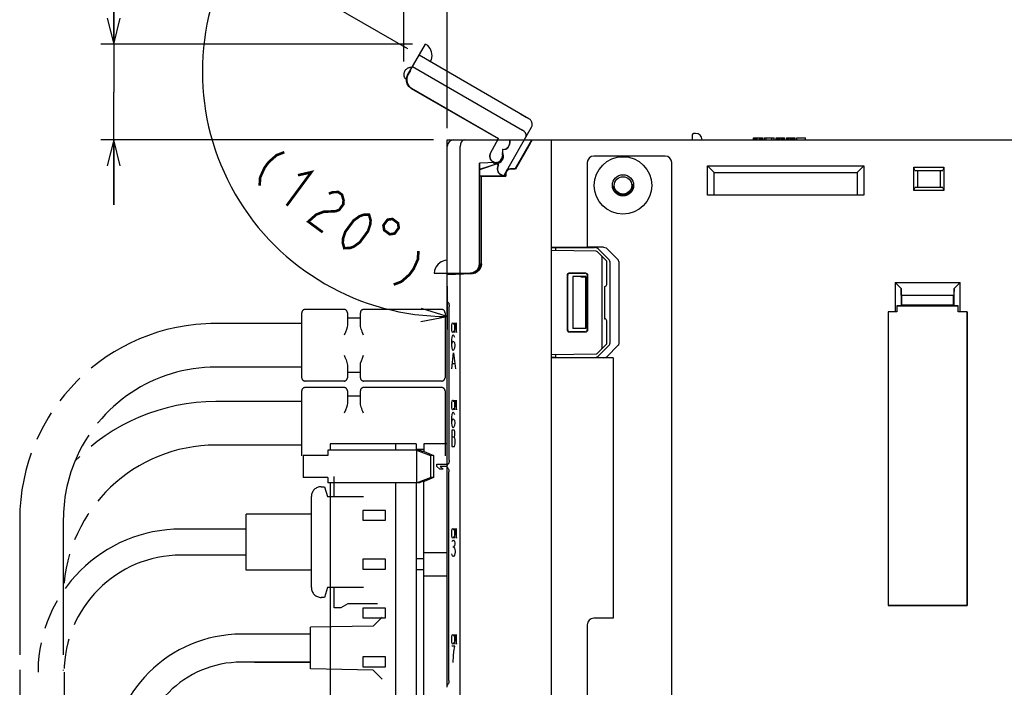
# Model space of a CAD drawing. Extents: x 0 to 840, y 0 to 594.
# Tile 20 of 24: x 534 to 686, y 356 to 458. Entities that reach past the tile are written whole.
import ezdxf

# ---------------------------------------------------------------- set-up
doc = ezdxf.new("R2010")
doc.units = 0
doc.header["$LTSCALE"] = 46.2
doc.linetypes.add('HIDDEN', pattern=[0.2, 0.1, -0.1])
doc.linetypes.add('PHANTOM', pattern=[0.8, 0.45, -0.05, 0.1, -0.05, 0.1, -0.05])
doc.layers.get('0').update_dxf_attribs({"linetype": 'CONTINUOUS'})
for name, color, linetype in [('ALL_AXIS', 7, 'CONTINUOUS'), ('ALL_CURVE', 7, 'CONTINUOUS'), ('ALL_DIM', 7, 'CONTINUOUS'), ('ALL_FEATURES', 7, 'CONTINUOUS'), ('DEFAULT_2', 8, 'HIDDEN')]:
    doc.layers.add(name, color=color, linetype=linetype)
doc.dimstyles.get("Standard").update_dxf_attribs({"dimtxt": 2.5, "dimasz": 2.5, "dimexe": 1.25, "dimexo": 0.625, "dimtad": 1, "dimcen": 2.5, "dimazin": 3, "dimtfac": 1, "dimtmove": 0, "dimatfit": 3})

# ---------------------------------------------------------------- blocks, each defined once
blk = doc.blocks.new('_OPEN')
at = {"color": 0, "linetype": 'BYBLOCK'}
for p, q in [((0, 0), (-1, 0.25)), ((-1, -0.25), (0, 0)), ((-1, 0), (0, 0))]:
    blk.add_line(p, q, dxfattribs=at)
blk = doc.blocks.new('*D13')
at = {"layer": 'ALL_DIM', "color": 2, "linetype": 'CONTINUOUS'}
for p, q in [((548.75, 454.7), (548.75, 482.36)), ((548.75, 482.36), (548.75, 447.35)), ((594.64, 454.7), (546.75, 454.7)), ((548.75, 430), (548.75, 447.35)), ((597.9, 440), (546.75, 440)), ((548.75, 440), (548.75, 430))]:
    blk.add_line(p, q, dxfattribs=at)
at = {"layer": 'ALL_DIM', "color": 2, "linetype": 'CONTINUOUS', "xscale": 4, "yscale": 4, "zscale": 4}
for p, rotation in [((548.75, 454.7), 270), ((548.75, 440), 90)]:
    blk.add_blockref('_OPEN', p, dxfattribs=dict(at, rotation=rotation))
blk = doc.blocks.new('*D14')
at = {"layer": 'ALL_DIM', "color": 2, "linetype": 'CONTINUOUS'}
for p, q in [((593.31, 452.04), (593.31, 472)), ((600, 441.82), (600, 472)), ((593.31, 470), (583.31, 470)), ((583.31, 470), (596.66, 470)), ((622.15, 470), (596.66, 470)), ((600, 470), (622.15, 470))]:
    blk.add_line(p, q, dxfattribs=at)
at = {"layer": 'ALL_DIM', "color": 2, "linetype": 'CONTINUOUS', "xscale": 4, "yscale": 4, "zscale": 4}
blk.add_blockref('_OPEN', (593.31, 470), dxfattribs=at)
at = {"layer": 'ALL_DIM', "color": 2, "linetype": 'CONTINUOUS', "xscale": 4, "yscale": 4, "zscale": 4, "rotation": 180}
blk.add_blockref('_OPEN', (600, 470), dxfattribs=at)
blk = doc.blocks.new('*D15')
at = {"layer": 'ALL_DIM', "color": 2, "linetype": 'CONTINUOUS'}
for p, q in [((593.93, 454), (565.68, 470.3)), ((600, 417.5), (600, 410.86))]:
    blk.add_line(p, q, dxfattribs=at)
for points in [[(566.49, 465.29), (567.41, 469.3), (564.71, 466.19)], [(595.95, 412.08), (600, 412.86), (596.06, 414.07)]]:
    blk.add_lwpolyline(points, dxfattribs=at)
for start, end in [(150, 210), (210, 270)]:
    blk.add_arc((600, 450.49), 37.63, start, end, dxfattribs=at)

msp = doc.modelspace()

# ---------------------------------------------------------------- linework, layer by layer
at = {"color": 7, "linetype": 'CONTINUOUS'}
for p, q in [((622.878, 422.88), (616, 423)), ((624.5, 421.352), (623.086, 422.79)), ((623.8, 408.148), (623.8, 421.852)), ((624.5, 417.795), (624.5, 421.352)), ((618.453, 410.753), (618.453, 419.247)), ((618.5, 410.8), (618.5, 419.2)), ((618.753, 419.547), (621.246, 419.546)), ((618.8, 419.5), (621.2, 419.5)), ((621.5, 419.2), (621.5, 410.8)), ((621.546, 419.246), (621.546, 410.754)), ((624.137, 417.494), (624.205, 417.495)), ((624.137, 417.494), (624.137, 412.506)), ((624.137, 412.506), (624.205, 412.505)), ((624.5, 408.648), (624.5, 412.205)), ((621.246, 410.454), (618.753, 410.453)), ((621.2, 410.5), (618.8, 410.5)), ((623.086, 407.21), (624.5, 408.648)), ((616, 407), (622.878, 407.12))]:
    msp.add_line(p, q, dxfattribs=at)
for points in [[(623.8, 421.852), (623.785, 421.955), (623.744, 422.063), (623.679, 422.171), (623.59, 422.278)], [(618.453, 419.247), (618.475, 419.362), (618.54, 419.459), (618.638, 419.524), (618.753, 419.547)], [(618.8, 419.5), (618.685, 419.477), (618.588, 419.412), (618.523, 419.315), (618.5, 419.2)], [(621.5, 419.2), (621.477, 419.315), (621.412, 419.412), (621.315, 419.477), (621.2, 419.5)], [(621.246, 419.546), (621.361, 419.523), (621.458, 419.458), (621.523, 419.361), (621.546, 419.246)], [(618.753, 410.453), (618.638, 410.476), (618.54, 410.541), (618.475, 410.638), (618.453, 410.753)], [(618.5, 410.8), (618.523, 410.685), (618.588, 410.588), (618.685, 410.523), (618.8, 410.5)], [(621.2, 410.5), (621.315, 410.523), (621.412, 410.588), (621.477, 410.685), (621.5, 410.8)], [(621.546, 410.754), (621.523, 410.639), (621.458, 410.542), (621.361, 410.477), (621.246, 410.454)], [(623.59, 407.722), (623.679, 407.829), (623.744, 407.937), (623.785, 408.045), (623.8, 408.148)]]:
    msp.add_lwpolyline(points, dxfattribs=at)
for centre, start, end in [((622.872, 422.58), 44.5, 89), ((624.2, 417.795), 271, 360), ((624.2, 412.205), 0, 89), ((622.872, 407.42), 271, 315.5)]:
    msp.add_arc(centre, 0.3, start, end, dxfattribs=at)
at = {"layer": 'ALL_AXIS', "color": 7, "linetype": 'CONTINUOUS'}
for p, q in [((582.02, 393.3), (582.02, 392.3)), ((595.22, 393.3), (582.02, 393.3)), ((592.02, 393.3), (592.02, 392.3)), ((595.22, 393.3), (595.22, 392.3)), ((577.863, 391.5), (577.863, 388.1)), ((580.488, 391.5), (577.864, 391.5)), ((580.488, 388.1), (577.864, 388.1)), ((582.02, 387.3), (582.02, 311.3)), ((592.02, 387.3), (592.02, 311.3)), ((595.22, 387.3), (595.22, 311.3)), ((587.02, 383.05), (587.02, 381.55)), ((590.52, 383.05), (587.02, 383.05)), ((590.52, 381.55), (590.52, 383.05)), ((587.02, 381.55), (590.52, 381.55)), ((587.02, 375.55), (587.02, 374.05)), ((590.52, 375.55), (587.02, 375.55)), ((590.52, 374.05), (590.52, 375.55)), ((587.02, 374.05), (590.52, 374.05)), ((587.02, 368.05), (587.02, 366.55)), ((590.52, 368.05), (587.02, 368.05)), ((590.52, 366.55), (590.52, 368.05)), ((587.02, 366.55), (590.52, 366.55)), ((587.02, 360.55), (587.02, 359.05)), ((590.52, 360.55), (587.02, 360.55)), ((590.52, 359.05), (590.52, 360.55)), ((587.02, 359.05), (590.52, 359.05))]:
    msp.add_line(p, q, dxfattribs=at)
at = {"layer": 'ALL_AXIS', "color": 8, "linetype": 'PHANTOM'}
for p, q in [((588.6, 365.3), (579, 365.1)), ((579, 358.7), (579, 365.1)), ((579, 364.05), (570.4, 364.05)), ((579, 359.75), (570.4, 359.75)), ((588.6, 358.5), (579, 358.7))]:
    msp.add_line(p, q, dxfattribs=at)
at = {"layer": 'ALL_CURVE', "color": 8, "linetype": 'PHANTOM'}
for p, q in [((611.25, 443.995), (612.116, 443.495)), ((588.6, 365.3), (590, 366.65)), ((588.6, 365.3), (579, 365.1)), ((579, 364.05), (570.4, 364.05)), ((570.4, 359.75), (579, 359.75)), ((588.6, 358.5), (579, 358.7)), ((588.6, 358.5), (590, 357.15))]:
    msp.add_line(p, q, dxfattribs=at)
at = {"layer": 'ALL_CURVE', "color": 4, "linetype": 'CONTINUOUS'}
for p, q in [((600, 437.5), (600, 438.5)), ((600.682, 411.15), (600.71, 411.525)), ((600.71, 411.525), (600.766, 411.775)), ((600.766, 411.775), (600.821, 411.9)), ((600.821, 411.9), (600.877, 411.9)), ((600.877, 411.9), (600.933, 411.775)), ((600.933, 411.775), (600.961, 411.65)), ((601.183, 410.4), (601.183, 411.9)), ((601.183, 411.9), (601.406, 410.4)), ((601.406, 410.4), (601.406, 411.9)), ((600.71, 410.775), (600.682, 411.15)), ((600.766, 410.525), (600.71, 410.775)), ((600.821, 410.4), (600.766, 410.525)), ((600.798, 409.892), (600.914, 410.1)), ((600.877, 410.4), (600.821, 410.4)), ((600.933, 410.525), (600.877, 410.4)), ((600.914, 410.1), (601.03, 409.892)), ((600.961, 410.65), (600.933, 410.525)), ((600.682, 409.267), (600.74, 409.683)), ((600.682, 408.433), (600.682, 409.267)), ((600.682, 408.433), (600.74, 408.85)), ((600.74, 409.683), (600.798, 409.892)), ((600.74, 408.85), (600.914, 409.058)), ((600.914, 409.058), (601.088, 408.85)), ((601.03, 409.892), (601.088, 409.683)), ((601.088, 408.85), (601.146, 408.433)), ((600.74, 408.017), (600.682, 408.433)), ((600.682, 404.8), (600.972, 407.3)), ((600.798, 407.808), (600.74, 408.017)), ((600.914, 407.6), (600.798, 407.808)), ((601.03, 407.808), (600.914, 407.6)), ((600.972, 407.3), (601.262, 404.8)), ((601.088, 408.017), (601.03, 407.808)), ((601.146, 408.433), (601.088, 408.017)), ((600.798, 405.633), (601.146, 405.633)), ((600.682, 399.25), (600.71, 399.625)), ((600.71, 399.625), (600.766, 399.875)), ((600.766, 399.875), (600.821, 400)), ((600.821, 400), (600.877, 400)), ((600.877, 400), (600.933, 399.875)), ((600.933, 399.875), (600.961, 399.75)), ((601.183, 398.5), (601.183, 400)), ((601.183, 400), (601.406, 398.5)), ((601.406, 398.5), (601.406, 400)), ((600.71, 398.875), (600.682, 399.25)), ((600.766, 398.625), (600.71, 398.875)), ((600.74, 397.783), (600.798, 397.992)), ((600.821, 398.5), (600.766, 398.625)), ((600.798, 397.992), (600.914, 398.2)), ((600.877, 398.5), (600.821, 398.5)), ((600.933, 398.625), (600.877, 398.5)), ((600.914, 398.2), (601.03, 397.992)), ((600.961, 398.75), (600.933, 398.625)), ((601.03, 397.992), (601.088, 397.783)), ((600.682, 397.367), (600.74, 397.783)), ((600.682, 396.533), (600.682, 397.367)), ((600.682, 396.533), (600.74, 396.95)), ((600.74, 396.117), (600.682, 396.533)), ((600.74, 396.95), (600.914, 397.158)), ((600.914, 397.158), (601.088, 396.95)), ((601.088, 396.95), (601.146, 396.533)), ((601.146, 396.533), (601.088, 396.117)), ((600.682, 395.4), (600.682, 392.9)), ((601.088, 395.4), (600.682, 395.4)), ((600.798, 395.908), (600.74, 396.117)), ((600.914, 395.7), (600.798, 395.908)), ((601.03, 395.908), (600.914, 395.7)), ((601.088, 396.117), (601.03, 395.908)), ((601.146, 395.192), (601.088, 395.4)), ((601.146, 394.567), (601.146, 395.192)), ((600.682, 394.358), (601.088, 394.358)), ((601.088, 394.358), (601.146, 394.567)), ((601.204, 393.942), (601.088, 394.358)), ((601.204, 393.317), (601.204, 393.942)), ((600.682, 392.9), (601.088, 392.9)), ((601.088, 392.9), (601.204, 393.317)), ((598.42, 389.8), (598.42, 390.175)), ((598.42, 390.175), (600, 390.175)), ((598.867, 389.425), (598.42, 389.8)), ((599.377, 389.425), (598.867, 389.425)), ((598.931, 389.8), (599.377, 389.425)), ((600, 389.8), (598.931, 389.8)), ((600.682, 379.55), (600.71, 379.925)), ((600.71, 379.925), (600.766, 380.175)), ((600.766, 380.175), (600.821, 380.3)), ((600.821, 380.3), (600.877, 380.3)), ((600.877, 380.3), (600.933, 380.175)), ((600.933, 380.175), (600.961, 380.05)), ((601.183, 378.8), (601.183, 380.3)), ((601.183, 380.3), (601.406, 378.8)), ((601.406, 378.8), (601.406, 380.3)), ((600.71, 379.175), (600.682, 379.55)), ((600.766, 378.925), (600.71, 379.175)), ((600.74, 378.292), (600.856, 378.5)), ((600.821, 378.8), (600.766, 378.925)), ((600.877, 378.8), (600.821, 378.8)), ((600.856, 378.5), (600.972, 378.5)), ((600.933, 378.925), (600.877, 378.8)), ((600.961, 379.05), (600.933, 378.925)), ((600.972, 378.5), (601.088, 378.292)), ((601.088, 378.292), (601.146, 378.083)), ((600.856, 377.458), (600.972, 377.458)), ((601.088, 377.667), (600.972, 377.458)), ((600.972, 377.458), (601.088, 377.25)), ((601.146, 377.875), (601.088, 377.667)), ((601.088, 377.25), (601.204, 376.833)), ((601.146, 378.083), (601.146, 377.875)), ((601.204, 376.833), (601.204, 376.625)), ((600.74, 376.208), (600.682, 376.417)), ((600.856, 376), (600.74, 376.208)), ((600.972, 376), (600.856, 376)), ((601.088, 376.208), (600.972, 376)), ((601.204, 376.625), (601.088, 376.208)), ((600.682, 363.25), (600.71, 363.625)), ((600.71, 362.875), (600.682, 363.25)), ((600.71, 363.625), (600.766, 363.875)), ((600.766, 363.875), (600.821, 364)), ((600.821, 364), (600.877, 364)), ((600.877, 364), (600.933, 363.875)), ((600.933, 363.875), (600.961, 363.75)), ((601.183, 362.5), (601.183, 364)), ((601.183, 364), (601.406, 362.5)), ((601.406, 362.5), (601.406, 364)), ((601.146, 362.2), (600.682, 362.2)), ((600.766, 362.625), (600.71, 362.875)), ((600.821, 362.5), (600.766, 362.625)), ((600.877, 362.5), (600.821, 362.5)), ((600.933, 362.625), (600.877, 362.5)), ((600.961, 362.75), (600.933, 362.625)), ((601.03, 361.367), (601.146, 362.2)), ((600.914, 359.7), (600.972, 360.742)), ((600.972, 360.742), (601.03, 361.367))]:
    msp.add_line(p, q, dxfattribs=at)
at = {"layer": 'ALL_DIM', "color": 2, "linetype": 'CONTINUOUS', "const_width": 0.4}
for points in [[(574.965, 438.102), (573.778, 437.652), (572.552, 436.568), (571.918, 435.71), (571.246, 434.218), (571.166, 432.951)], [(577.061, 434.569), (579.118, 435.04), (575.319, 429.889)], [(581.807, 431.731), (582.4, 431.957), (583.271, 431.977), (583.825, 431.569), (584.062, 430.732), (584.022, 430.098), (583.389, 429.24), (582.796, 429.015)], [(582.796, 429.015), (581.055, 428.973), (579.868, 428.522), (578.642, 427.439), (580.857, 425.806)], [(584.179, 423.356), (583.942, 424.193), (583.982, 424.827), (584.338, 425.889), (585.604, 427.606), (586.514, 428.261), (587.107, 428.486), (587.977, 428.507), (588.215, 427.669), (588.175, 427.036), (587.819, 425.973), (586.553, 424.256), (585.643, 423.602), (585.049, 423.377), (584.179, 423.356)], [(590.825, 427.732), (590.192, 426.873), (590.305, 426.128), (591.164, 425.495), (591.909, 425.607), (592.542, 426.466), (592.43, 427.212), (591.571, 427.845), (590.825, 427.732)], [(595.565, 422.912), (595.485, 421.645), (594.812, 420.153), (594.179, 419.295), (592.953, 418.211), (591.766, 417.761)]]:
    msp.add_lwpolyline(points, dxfattribs=at)
at = {"layer": 'ALL_FEATURES', "color": 8, "linetype": 'PHANTOM'}
for p, q in [((593.911, 449.963), (596.663, 454.729)), ((612.549, 443.245), (595.662, 452.995)), ((594.662, 451.263), (611.549, 441.513)), ((593.729, 449.261), (593.562, 449.358)), ((594.349, 450.653), (593.957, 449.975)), ((594.319, 450.67), (594.349, 450.653)), ((594.461, 447.915), (607.808, 440.209)), ((594.504, 447.926), (607.85, 440.221)), ((612.915, 441.879), (608.617, 434.434)), ((606.645, 437.955), (607.85, 440.221)), ((607.697, 440), (607.808, 440.209)), ((607.85, 440.221), (607.808, 440.209)), ((607.909, 436.145), (607.016, 436.661)), ((607.866, 436.134), (607.248, 436.491)), ((607.816, 436.047), (607.866, 436.134)), ((607.843, 436.032), (607.909, 436.145)), ((607.909, 436.145), (607.866, 436.134)), ((608.611, 434.434), (608.182, 434.681)), ((577.65, 403.445), (577.65, 413.445)), ((584.15, 413.945), (578.15, 413.945)), ((584.65, 413.445), (584.65, 411.528)), ((586.65, 411.528), (586.65, 413.445)), ((599.15, 413.945), (587.15, 413.945)), ((599.65, 413.445), (599.65, 403.445)), ((577.65, 411.795), (564.45, 411.795)), ((586.65, 412.595), (584.65, 412.595)), ((577.65, 405.095), (564.45, 405.095)), ((584.65, 405.362), (584.65, 403.445)), ((584.65, 404.295), (586.65, 404.295)), ((586.65, 403.445), (586.65, 405.362)), ((584.15, 402.945), (578.15, 402.945)), ((599.15, 402.945), (587.15, 402.945)), ((577.65, 391.445), (577.65, 401.445)), ((584.15, 401.945), (578.15, 401.945)), ((584.65, 401.445), (584.65, 399.528)), ((586.65, 399.528), (586.65, 401.445)), ((599.15, 401.945), (587.15, 401.945)), ((599.65, 401.445), (599.65, 391.445)), ((577.65, 399.795), (564.45, 399.795)), ((586.65, 400.595), (584.65, 400.595)), ((577.65, 393.095), (564.45, 393.095)), ((582.62, 385.2), (582.62, 388.3)), ((580.62, 386.7), (581.12, 386.7)), ((581.12, 386.7), (581.62, 385.2)), ((579.12, 371.2), (579.12, 385.2)), ((581.62, 385.2), (587.12, 385.2)), ((534.3, 381.645), (534.3, 346.445)), ((541, 381.645), (541, 358.445)), ((569.12, 373.9), (569.12, 382.5)), ((579.12, 382.5), (569.12, 382.5)), ((569.12, 380.2), (559.12, 380.2)), ((569.12, 376.2), (559.12, 376.2)), ((579.12, 373.9), (569.12, 373.9)), ((581.62, 371.2), (581.12, 369.7)), ((587.12, 371.2), (581.62, 371.2)), ((582.62, 368.1), (582.62, 371.2)), ((581.12, 369.7), (580.62, 369.7)), ((583.62, 368.1), (582.62, 368.1)), ((584.72, 368.7), (583.62, 368.1)), ((589.263, 368.7), (584.72, 368.7)), ((570.4, 364.05), (568.4, 364.05)), ((570.4, 359.75), (568.4, 359.75)), ((541.12, 358.2), (541.12, 351.2))]:
    msp.add_line(p, q, dxfattribs=at)
at = {"layer": 'ALL_FEATURES', "color": 7, "linetype": 'CONTINUOUS'}
for p, q in [((637.65, 440.8), (637.65, 440)), ((638.15, 441), (637.85, 441)), ((647.05, 440), (647.05, 440.3)), ((647.05, 440.3), (648.472, 440.3)), ((647.086, 440), (647.086, 440.3)), ((647.159, 440), (647.159, 440.3)), ((647.305, 440), (647.305, 440.3)), ((647.451, 440), (647.451, 440.3)), ((647.633, 440), (647.633, 440.3)), ((647.961, 440), (647.961, 440.3)), ((648.144, 440), (648.144, 440.3)), ((648.29, 440), (648.29, 440.3)), ((648.435, 440), (648.435, 440.3)), ((648.472, 440), (648.472, 440.3)), ((648.764, 440), (648.764, 440.3)), ((648.764, 440.3), (650.222, 440.3)), ((648.982, 440), (648.982, 440.3)), ((649.894, 440), (649.894, 440.3)), ((650.222, 440), (650.222, 440.3)), ((650.514, 440), (650.514, 440.3)), ((650.514, 440.3), (651.826, 440.3)), ((650.586, 440), (650.586, 440.3)), ((650.696, 440), (650.696, 440.3)), ((650.878, 440), (650.878, 440.3)), ((651.06, 440), (651.06, 440.3)), ((651.279, 440), (651.279, 440.3)), ((651.461, 440), (651.461, 440.3)), ((651.644, 440), (651.644, 440.3)), ((651.753, 440), (651.753, 440.3)), ((651.826, 440), (651.826, 440.3)), ((652.118, 440), (652.118, 440.3)), ((652.118, 440.3), (653.43, 440.3)), ((652.154, 440), (652.154, 440.3)), ((652.191, 440), (652.191, 440.3)), ((652.264, 440), (652.264, 440.3)), ((652.373, 440), (652.373, 440.3)), ((652.555, 440), (652.555, 440.3)), ((652.774, 440), (652.774, 440.3)), ((652.993, 440), (652.993, 440.3)), ((653.175, 440), (653.175, 440.3)), ((653.284, 440), (653.284, 440.3)), ((653.357, 440), (653.357, 440.3)), ((653.394, 440), (653.394, 440.3)), ((653.43, 440), (653.43, 440.3)), ((653.722, 440), (653.722, 440.3)), ((653.722, 440.3), (655.034, 440.3)), ((655.034, 440), (655.034, 440.3)), ((600, 415.25), (600, 440)), ((600, 440), (780, 440)), ((602, 419.5), (602, 439)), ((609.6, 439.995), (609.6, 439.5)), ((610.431, 435.55), (613, 440)), ((612.503, 439), (610.471, 435.48)), ((616, 280), (616, 440)), ((608.469, 438.531), (608.469, 437.5)), ((608.469, 438.531), (608.5, 438.5)), ((608.6, 438.531), (608.469, 438.531)), ((608.5, 438.5), (608.5, 437.5)), ((608.6, 438.5), (608.5, 438.5)), ((608.539, 437.195), (608.583, 437.5)), ((633.5, 437.5), (622.5, 437.5)), ((607.534, 436.532), (604.969, 436.442)), ((604.969, 421.032), (604.969, 436.442)), ((604.969, 436.442), (605, 436.412)), ((607.535, 436.501), (605, 436.412)), ((605, 435.476), (607.858, 436.444)), ((605, 421.001), (605, 436.412)), ((605, 435.439), (607.869, 436.411)), ((607.147, 436.487), (607.346, 436.429)), ((607.346, 436.429), (607.656, 436.429)), ((607.463, 436.451), (607.702, 436.442)), ((607.838, 436.506), (607.656, 436.444)), ((621.5, 436.5), (621.5, 423.5)), ((634.5, 283.5), (634.5, 436.5)), ((640, 431.5), (640, 436)), ((641, 435), (640, 436)), ((640, 436), (664, 436)), ((663, 435), (664, 436)), ((664, 436), (664, 431.5)), ((671.7, 432.2), (671.7, 435.8)), ((671.834, 435.3), (671.7, 435.8)), ((671.7, 435.8), (676.3, 435.8)), ((676.3, 435.8), (676.166, 435.3)), ((676.3, 435.8), (676.3, 432.2)), ((605, 434.5), (608.95, 434.5)), ((605, 434.465), (605.2, 434.465)), ((605.2, 434.465), (605.2, 420.949)), ((605.2, 434.465), (605.235, 434.43)), ((605.235, 420.95), (605.235, 434.43)), ((605.235, 434.43), (609.02, 434.43)), ((608.95, 434.5), (608.95, 434.8)), ((608.95, 434.5), (609.02, 434.43)), ((609.02, 434.8), (609.02, 434.43)), ((610.431, 435.55), (609.7, 435.55)), ((610.471, 435.48), (609.7, 435.48)), ((610.431, 435.55), (610.471, 435.48)), ((641, 431.5), (641, 435)), ((641, 435), (663, 435)), ((663, 435), (663, 431.5)), ((671.834, 435.3), (676.166, 435.3)), ((672.236, 435.3), (672.236, 432.7)), ((675.764, 432.7), (675.764, 435.3)), ((671.7, 432.2), (671.834, 432.7)), ((676.166, 432.7), (671.834, 432.7)), ((676.166, 432.7), (676.3, 432.2)), ((664, 431.5), (640, 431.5)), ((676.3, 432.2), (671.7, 432.2)), ((616, 423.5), (621.5, 423.5)), ((616, 423.413), (616.7, 423.438)), ((616.7, 423.438), (622.618, 423.441)), ((616.7, 422.988), (616.7, 423.438)), ((624.003, 423.49), (621.5, 423.49)), ((624.873, 421.568), (623.194, 423.235)), ((626.218, 421.615), (624.568, 423.283)), ((625, 421.287), (625, 408.713)), ((626.343, 421.333), (626.343, 408.667)), ((597.998, 419.5), (603.501, 419.5)), ((600, 419.318), (603.786, 419.451)), ((602, 281), (602, 419.388)), ((602.3, 419.5), (602.3, 419.399)), ((602.685, 419.5), (602.685, 419.534)), ((602.685, 419.534), (603.468, 419.533)), ((603.964, 419.573), (603.501, 419.5)), ((604.382, 419.786), (603.964, 419.573)), ((604, 419.479), (604, 419.592)), ((619.3, 419), (619.3, 411)), ((621.3, 419), (619.3, 419)), ((620.532, 418.968), (619.3, 419)), ((621.262, 418.962), (621.136, 418.961)), ((621.3, 419), (621.262, 418.962)), ((621.262, 418.962), (621.262, 411.038)), ((621.3, 419), (621.3, 411)), ((668.8, 418.1), (668.8, 413.57)), ((668.8, 418.1), (678.8, 418.1)), ((668.8, 418.1), (669.728, 417.172)), ((677.872, 417.172), (678.8, 418.1)), ((678.8, 413.57), (678.8, 418.1)), ((669.764, 416.136), (669.728, 417.172)), ((669.728, 417.172), (669.728, 414.532)), ((669.764, 416.136), (669.8, 416.1)), ((669.764, 416.136), (677.836, 416.136)), ((669.8, 416.1), (669.8, 414.605)), ((677.8, 416.1), (669.8, 416.1)), ((677.836, 416.136), (677.8, 416.1)), ((677.8, 414.605), (677.8, 416.1)), ((677.872, 417.172), (677.836, 416.136)), ((677.872, 414.532), (677.872, 417.172)), ((600, 389.954), (600, 415.246)), ((600.148, 414.987), (600.068, 415.056)), ((600.181, 414.981), (600.179, 414.983)), ((600.225, 414.89), (600.26, 414.77)), ((669.8, 414.605), (669.728, 414.532)), ((677.8, 414.605), (669.8, 414.605)), ((677.8, 414.605), (677.872, 414.532)), ((600.298, 414.422), (600.298, 414.402)), ((600.298, 390.798), (600.298, 414.402)), ((667.73, 413.57), (667.73, 368.43)), ((667.73, 413.57), (667.741, 413.559)), ((668.8, 413.57), (667.73, 413.57)), ((667.741, 413.559), (667.741, 368.441)), ((669.1, 413.559), (667.741, 413.559)), ((669.1, 413.559), (668.8, 413.57)), ((669.728, 414.532), (669.1, 414.51)), ((669.1, 414.51), (669.1, 413.559)), ((669.1, 414.51), (678.5, 414.51)), ((678.5, 414.51), (677.872, 414.532)), ((678.5, 413.559), (678.5, 414.51)), ((678.8, 413.57), (678.5, 413.559)), ((679.859, 413.559), (678.5, 413.559)), ((679.87, 413.57), (678.8, 413.57)), ((679.87, 413.57), (679.859, 413.559)), ((679.859, 413.559), (679.859, 368.441)), ((679.87, 368.43), (679.87, 413.57)), ((620.532, 411.032), (619.3, 411)), ((621.3, 411), (619.3, 411)), ((621.262, 411.038), (621.136, 411.039)), ((621.3, 411), (621.262, 411.038)), ((616.7, 406.562), (616.7, 407.012)), ((623.194, 406.765), (624.873, 408.432)), ((624.568, 406.717), (626.218, 408.385)), ((616.7, 406.562), (616, 406.587)), ((625.5, 406.5), (616, 406.5)), ((616.7, 406.562), (622.618, 406.559)), ((625.5, 406.51), (624.003, 406.51)), ((625.5, 406.5), (625.5, 366.5)), ((581.641, 392.3), (581.641, 391.5)), ((595.725, 392.3), (581.641, 392.3)), ((596.42, 392.4), (595.22, 392.4)), ((595.262, 392.3), (595.262, 387.3)), ((595.262, 392.3), (597.439, 391.5)), ((596.211, 392.1), (595.725, 392.3)), ((596.442, 392.1), (596.211, 392.1)), ((596.42, 393.3), (596.42, 392.1)), ((600, 393.3), (596.42, 393.3)), ((596.442, 392.1), (597.902, 391.5)), ((581.641, 391.5), (580.488, 391.5)), ((597.439, 391.5), (597.439, 388.1)), ((597.902, 391.5), (597.439, 391.5)), ((597.902, 391.5), (597.902, 388.1)), ((600.298, 390.798), (600.297, 390.763)), ((600, 355.883), (600, 389.95)), ((600.022, 389.651), (600, 389.761)), ((600.084, 389.56), (600.022, 389.651)), ((600.148, 390.213), (600.068, 390.144)), ((600.168, 389.504), (600.084, 389.56)), ((600.192, 390.237), (600.184, 390.224)), ((600.246, 389.145), (600.254, 388.979)), ((600.254, 356.921), (600.254, 388.979)), ((581.641, 388.1), (580.488, 388.1)), ((581.641, 388.1), (581.641, 387.3)), ((595.262, 387.3), (597.439, 388.1)), ((596.211, 387.5), (595.725, 387.3)), ((596.442, 387.5), (596.211, 387.5)), ((596.42, 311.3), (596.42, 387.5)), ((597.902, 388.1), (596.442, 387.5)), ((597.902, 388.1), (597.439, 388.1)), ((595.725, 387.3), (581.641, 387.3)), ((596.42, 375.6), (595.22, 375.6)), ((596.42, 376.6), (600, 376.6)), ((595.22, 374), (596.42, 374)), ((596.42, 373), (600, 373)), ((667.73, 368.43), (667.741, 368.441)), ((667.73, 368.43), (679.87, 368.43)), ((679.859, 368.441), (667.741, 368.441)), ((679.87, 368.43), (679.859, 368.441)), ((625.5, 366.5), (622.5, 366.5)), ((621.5, 365.5), (621.5, 313.5)), ((600.022, 356.249), (600, 356.139)), ((600.084, 356.34), (600.022, 356.249)), ((600.168, 356.396), (600.084, 356.34)), ((600.254, 356.921), (600.246, 356.756))]:
    msp.add_line(p, q, dxfattribs=at)
at = {"layer": 'ALL_FEATURES', "color": 8, "linetype": 'PHANTOM'}
for points in [[(597.394, 451.995), (597.555, 452.354), (597.658, 452.921), (597.595, 453.506), (597.361, 454.046), (596.99, 454.488), (596.662, 454.727)], [(594.461, 447.915), (594.096, 448.21), (593.84, 448.604), (593.719, 449.057), (593.743, 449.526), (593.911, 449.963)], [(593.957, 449.975), (593.788, 449.537), (593.763, 449.069), (593.884, 448.615), (594.139, 448.222), (594.504, 447.926)], [(612.077, 440.427), (612.137, 440.611), (612.12, 440.83), (612.018, 441.069), (611.826, 441.305), (611.549, 441.513)], [(608.195, 434.705), (608.06, 434.803), (607.938, 434.927), (607.834, 435.079)], [(608.611, 434.434), (608.547, 434.483), (608.403, 434.576), (608.195, 434.705)], [(608.617, 434.434), (608.616, 434.434), (608.614, 434.433), (608.611, 434.434)], [(584.65, 411.528), (584.61, 411.214), (584.502, 410.852), (584.345, 410.446), (584.15, 409.995)], [(587.15, 409.995), (587.036, 410.257), (586.938, 410.489), (586.852, 410.703), (586.777, 410.912), (586.713, 411.12), (586.668, 411.328), (586.65, 411.528)], [(584.15, 406.895), (584.264, 406.633), (584.362, 406.401), (584.448, 406.187), (584.523, 405.978), (584.587, 405.77), (584.632, 405.562), (584.65, 405.362)], [(586.65, 405.362), (586.69, 405.676), (586.798, 406.038), (586.955, 406.444), (587.15, 406.895)], [(584.65, 399.528), (584.61, 399.214), (584.502, 398.852), (584.345, 398.446), (584.15, 397.995)], [(587.15, 397.995), (587.036, 398.257), (586.938, 398.489), (586.852, 398.703), (586.777, 398.912), (586.713, 399.12), (586.668, 399.328), (586.65, 399.528)]]:
    msp.add_lwpolyline(points, dxfattribs=at)
at = {"layer": 'ALL_FEATURES', "color": 7, "linetype": 'CONTINUOUS'}
for points in [[(602.677, 440), (602.487, 439.96), (602.306, 439.836), (602.15, 439.629), (602.041, 439.344), (602, 439)], [(609.573, 439.5), (609.556, 439.333), (609.51, 439.166), (609.43, 439)], [(609.6, 439.995), (609.589, 439.915), (609.58, 439.744), (609.573, 439.5)], [(609.597, 440), (609.598, 439.999), (609.599, 439.998), (609.6, 439.995)], [(612.503, 439), (612.664, 439.281), (612.805, 439.533), (612.916, 439.737), (612.992, 439.883), (613.033, 439.971), (613.04, 440)], [(608.583, 437.5), (608.561, 437.715), (608.5, 437.913)], [(607.656, 436.429), (607.949, 436.515), (608.21, 436.683), (608.411, 436.914), (608.539, 437.195)], [(623.194, 423.235), (623.04, 423.345), (622.844, 423.416), (622.618, 423.441)], [(624.003, 423.49), (624.225, 423.464), (624.417, 423.393), (624.568, 423.283)], [(600, 421.5), (599.609, 421.46), (599.066, 421.266), (598.591, 420.919), (598.24, 420.447), (598.043, 419.904), (598, 419.5)], [(603.468, 419.533), (603.932, 419.606), (604.35, 419.819), (604.682, 420.15), (604.895, 420.569), (604.969, 421.032)], [(605.235, 420.95), (605.186, 420.57), (605.043, 420.215), (604.814, 419.908), (604.515, 419.669), (604.165, 419.513), (603.786, 419.451)], [(604, 419.479), (604.324, 419.585), (604.617, 419.762), (604.862, 420.001), (605.046, 420.288), (605.161, 420.609), (605.2, 420.949)], [(605, 421.001), (604.927, 420.537), (604.714, 420.118), (604.382, 419.786)], [(625, 421.287), (624.986, 421.385), (624.943, 421.48), (624.873, 421.568)], [(626.343, 421.333), (626.329, 421.431), (626.287, 421.527), (626.218, 421.615)], [(603.888, 419.464), (603.944, 419.473), (604, 419.485)], [(620.532, 418.968), (620.717, 418.964), (620.921, 418.962), (621.136, 418.961)], [(600.068, 415.056), (600.016, 415.148), (600, 415.25)], [(600.179, 414.983), (600.193, 414.961), (600.225, 414.89)], [(600.26, 414.77), (600.286, 414.61), (600.298, 414.422)], [(621.136, 411.039), (620.921, 411.038), (620.717, 411.036), (620.532, 411.032)], [(624.873, 408.432), (624.943, 408.52), (624.986, 408.615), (625, 408.713)], [(626.343, 408.667), (626.329, 408.569), (626.287, 408.473), (626.218, 408.385)], [(622.618, 406.559), (622.844, 406.584), (623.04, 406.655), (623.194, 406.765)], [(624.003, 406.51), (624.225, 406.536), (624.417, 406.607), (624.568, 406.717)], [(600.297, 390.763), (600.285, 390.578), (600.258, 390.421), (600.224, 390.305), (600.192, 390.237)], [(600.068, 390.144), (600.016, 390.052), (600, 389.95)], [(600.14, 389.521), (600.139, 389.523), (600.154, 389.5), (600.187, 389.427)], [(600.187, 389.427), (600.221, 389.306), (600.246, 389.145)], [(600.246, 356.756), (600.223, 356.602), (600.191, 356.483), (600.159, 356.408), (600.15, 356.393)]]:
    msp.add_lwpolyline(points, dxfattribs=at)
for radius in [4.41, 1.637, 1.337]:
    msp.add_circle((627, 433), radius, dxfattribs=at)
at = {"layer": 'ALL_FEATURES', "color": 8, "linetype": 'PHANTOM'}
for centre, radius, start, end in [((594.377, 450.042), 1.064, 80.01596, 219.98404), ((612.049, 442.379), 1, 330, 60), ((607.5, 437.5), 1, 152, 240), ((607.5, 437.5), 0.969, 152, 240), ((608.682, 435.547), 1, 150, 240), ((608.682, 435.547), 0.969, 150, 208.92068), ((578.15, 413.445), 0.5, 90, 180), ((584.15, 413.445), 0.5, 0, 90), ((587.15, 413.445), 0.5, 90, 180), ((599.15, 413.445), 0.5, 0, 90), ((564.45, 381.645), 30.15, 90, 180), ((564.45, 381.645), 23.45, 90, 157.58409), ((578.15, 403.445), 0.5, 180, 270), ((584.15, 403.445), 0.5, 270, 360), ((587.15, 403.445), 0.5, 180, 270), ((599.15, 403.445), 0.5, 270, 360), ((578.15, 401.445), 0.5, 90, 180), ((584.15, 401.445), 0.5, 0, 90), ((587.15, 401.445), 0.5, 90, 180), ((599.15, 401.445), 0.5, 0, 90), ((564.45, 369.645), 30.15, 90, 135.95417), ((564.45, 369.645), 23.45, 90, 177.23479), ((564.45, 381.645), 23.45, 157.58409, 180), ((580.62, 385.2), 1.5, 90, 180), ((559.12, 358.2), 22, 90, 179.36038), ((559.12, 358.2), 18, 90, 180), ((580.62, 371.2), 1.5, 180, 270), ((568.4, 343.9), 20.15, 90, 180), ((568.4, 343.9), 15.85, 90, 180), ((559.12, 358.2), 22, 179.36038, 180)]:
    msp.add_arc(centre, radius, start, end, dxfattribs=at)
at = {"layer": 'ALL_FEATURES', "color": 7, "linetype": 'CONTINUOUS'}
for centre, radius, start, end in [((637.85, 440.8), 0.2, 90, 180), ((638.15, 440), 1, 0.8151, 90), ((601, 439), 1, 90, 180), ((608.6, 439.5), 1, 270, 360), ((608.6, 439.5), 0.969, 270, 328.92068), ((607.5, 437.5), 0.969, 272, 360), ((607.5, 437.5), 1, 272, 360), ((607.5, 437.5), 1.05, 288.791, 15.98692), ((607.5, 437.5), 1.15, 288.71626, 28.69904), ((622.5, 436.5), 1, 90, 180), ((633.5, 436.5), 1, 0, 90), ((607.5, 437.5), 1.115, 246.63352, 288.71626), ((607.5, 437.5), 1.05, 254.78557, 268), ((609.7, 434.8), 0.75, 90, 180), ((609.7, 434.8), 0.68, 90, 180), ((603.2, 419.864), 1.064, 200.01596, 206.21884), ((600.3, 415.246), 0.3, 219.72803, 248.28963), ((600.3, 389.954), 0.3, 111.62764, 140.27297), ((622.5, 365.5), 1, 90, 180)]:
    msp.add_arc(centre, radius, start, end, dxfattribs=at)
at = {"layer": 'DEFAULT_2', "color": 8, "linetype": 'HIDDEN'}
msp.add_circle((627, 433), 1.5, dxfattribs=at)

# ---------------------------------------------------------------- dimensions: what is measured, and where the dimension line sits
at = {"layer": 'ALL_DIM', "color": 2, "linetype": 'CONTINUOUS'}
for base, p1, p2, angle, picture, middle in [((548.75, 454.697), (598.904, 440), (595.644, 454.697), 90, '*D13', (548.75, 460.341)), ((593.313, 470), (600, 440.82), (593.313, 451.042), 180, '*D14', (605.637, 470))]:
    dim = msp.add_linear_dim(base=base, p1=p1, p2=p2, angle=angle, dimstyle='Standard', dxfattribs=at)
    dim.commit()
    dim.dimension.update_dxf_attribs({"geometry": picture, "text_midpoint": middle, "dimtype": 128})
dim = msp.add_angular_dim_2l(base=(567.41268, 431.67608), line1=((595.12139, 453.30705), (594.79552, 453.49519)), line2=((600, 418.87629), (600, 418.5)), dimstyle='Standard', dxfattribs=at)
dim.commit()
dim.dimension.update_dxf_attribs({"geometry": '*D15', "text_midpoint": (566.36076, 433.6288), "dimtype": 130})

doc.saveas('drawing.dxf')
